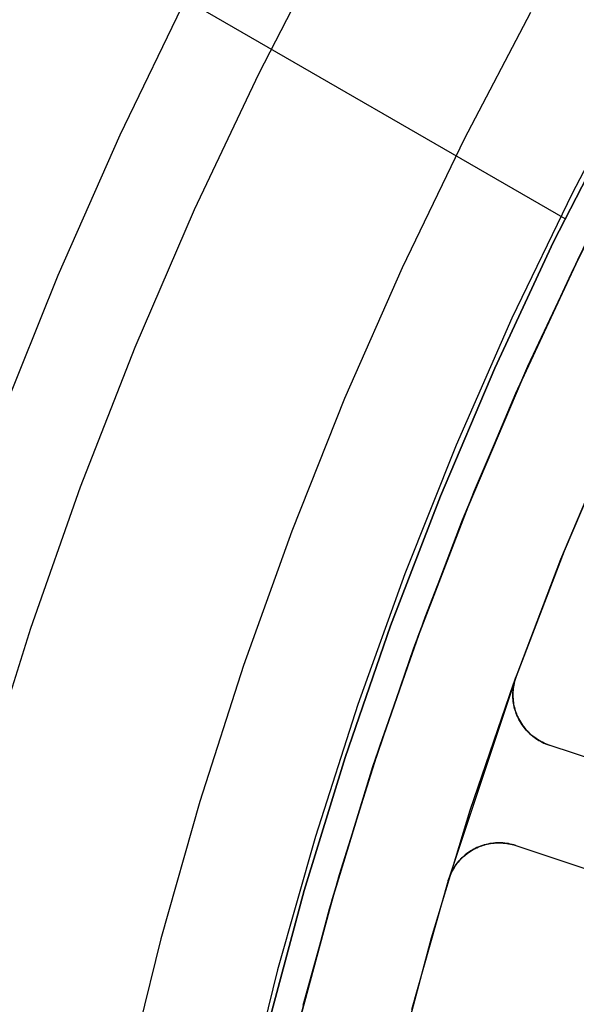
# Model space of a CAD drawing. Header units: millimetres. Extents: x 10871 to 12032, y -2698 to -1680.
# Tile 82 of 183: x 11373 to 11384, y -2029 to -2010. Entities that reach past the tile are written whole.
import ezdxf

# ---------------------------------------------------------------- set-up
doc = ezdxf.new("R2010")
doc.units = ezdxf.units.MM
doc.layers.add('1', color=7, linetype='Continuous')
doc.layers.add('color', color=7, linetype='Continuous')

msp = doc.modelspace()

# ---------------------------------------------------------------- linework, layer by layer
at = {"layer": '1', "color": 7, "true_color": 0xffffff}
for p, q in [((11383.704, -2013.718, 65.998), (11374.341, -2008.313, 65.998)), ((11383.05, -2009.828, 69.704), (11381.797, -2012.215, 69.704)), ((11383.05, -2009.828, 69.704), (11381.797, -2012.215, 69.704)), ((11385.05, -2010.923, 71.704), (11383.834, -2013.24, 71.704)), ((11385.05, -2010.923, 71.704), (11383.834, -2013.24, 71.704)), ((11383.487, -2014.158, 65.998), (11384.68, -2011.819, 65.998)), ((11384.68, -2011.819, 65.998), (11383.487, -2014.158, 65.998)), ((11381.797, -2012.215, 69.704), (11380.627, -2014.644, 69.704)), ((11381.797, -2012.215, 69.704), (11380.627, -2014.644, 69.704)), ((11383.834, -2013.24, 71.704), (11382.699, -2015.598, 71.704)), ((11383.834, -2013.24, 71.704), (11382.699, -2015.598, 71.704)), ((11382.376, -2016.538, 65.998), (11383.487, -2014.158, 65.998)), ((11383.487, -2014.158, 65.998), (11382.376, -2016.538, 65.998)), ((11382.884, -2016.764, 46.606), (11383.986, -2014.402, 46.606)), ((11382.884, -2016.764, 46.606), (11383.986, -2014.402, 46.606)), ((11383.986, -2014.402, 34.804), (11382.884, -2016.764, 34.804)), ((11382.884, -2016.764, 40.705), (11383.986, -2014.402, 40.705)), ((11382.884, -2016.764, 34.804), (11383.986, -2014.402, 34.804)), ((11380.627, -2014.644, 69.704), (11379.542, -2017.112, 69.704)), ((11380.627, -2014.644, 69.704), (11379.542, -2017.112, 69.704)), ((11382.699, -2015.598, 71.704), (11381.645, -2017.993, 71.704)), ((11382.699, -2015.598, 71.704), (11381.645, -2017.993, 71.704)), ((11381.349, -2018.954, 65.998), (11382.376, -2016.538, 65.998)), ((11382.376, -2016.538, 65.998), (11381.349, -2018.954, 65.998)), ((11381.864, -2019.163, 46.606), (11382.884, -2016.764, 46.606)), ((11381.864, -2019.163, 46.606), (11382.884, -2016.764, 46.606)), ((11382.884, -2016.764, 34.804), (11381.864, -2019.163, 34.804)), ((11381.864, -2019.163, 40.705), (11382.884, -2016.764, 40.705)), ((11381.864, -2019.163, 34.804), (11382.884, -2016.764, 34.804)), ((11379.542, -2017.112, 69.704), (11378.543, -2019.615, 69.704)), ((11379.542, -2017.112, 69.704), (11378.543, -2019.615, 69.704)), ((11381.645, -2017.993, 71.704), (11380.675, -2020.424, 71.704)), ((11381.645, -2017.993, 71.704), (11380.675, -2020.424, 71.704)), ((11380.406, -2021.405, 65.998), (11381.349, -2018.954, 65.998)), ((11381.349, -2018.954, 65.998), (11380.406, -2021.405, 65.998)), ((11380.928, -2021.596, 46.606), (11381.864, -2019.163, 46.606)), ((11380.928, -2021.596, 46.606), (11381.864, -2019.163, 46.606)), ((11381.864, -2019.163, 34.804), (11380.928, -2021.596, 34.804)), ((11380.928, -2021.596, 40.705), (11381.864, -2019.163, 40.705)), ((11380.928, -2021.596, 34.804), (11381.864, -2019.163, 34.804)), ((11378.543, -2019.615, 69.704), (11377.631, -2022.152, 69.704)), ((11378.543, -2019.615, 69.704), (11377.631, -2022.152, 69.704)), ((11380.675, -2020.424, 71.704), (11379.79, -2022.886, 71.704)), ((11380.675, -2020.424, 71.704), (11379.79, -2022.886, 71.704)), ((11379.549, -2023.887, 65.998), (11380.406, -2021.405, 65.998)), ((11380.406, -2021.405, 65.998), (11379.549, -2023.887, 65.998)), ((11380.077, -2024.06, 46.606), (11380.928, -2021.596, 46.606)), ((11380.077, -2024.06, 46.606), (11380.928, -2021.596, 46.606)), ((11380.928, -2021.596, 34.804), (11380.077, -2024.06, 34.804)), ((11380.077, -2024.06, 40.705), (11380.928, -2021.596, 40.705)), ((11380.077, -2024.06, 34.804), (11380.928, -2021.596, 34.804)), ((11377.631, -2022.152, 69.704), (11376.807, -2024.718, 69.704)), ((11377.631, -2022.152, 69.704), (11376.807, -2024.718, 69.704)), ((11379.79, -2022.886, 71.704), (11378.99, -2025.378, 71.704)), ((11379.79, -2022.886, 71.704), (11378.99, -2025.378, 71.704)), ((11378.778, -2026.398, 65.998), (11379.549, -2023.887, 65.998)), ((11379.549, -2023.887, 65.998), (11378.778, -2026.398, 65.998)), ((11379.312, -2026.552, 46.606), (11380.077, -2024.06, 46.606)), ((11379.312, -2026.552, 46.606), (11380.077, -2024.06, 46.606)), ((11380.077, -2024.06, 34.804), (11379.312, -2026.552, 34.804)), ((11379.312, -2026.552, 40.705), (11380.077, -2024.06, 40.705)), ((11379.312, -2026.552, 34.804), (11380.077, -2024.06, 34.804)), ((11376.807, -2024.718, 69.704), (11376.071, -2027.312, 69.704)), ((11376.807, -2024.718, 69.704), (11376.071, -2027.312, 69.704)), ((11378.99, -2025.378, 71.704), (11378.276, -2027.896, 71.704)), ((11378.99, -2025.378, 71.704), (11378.276, -2027.896, 71.704)), ((11378.096, -2028.934, 65.998), (11378.778, -2026.398, 65.998)), ((11378.778, -2026.398, 65.998), (11378.096, -2028.934, 65.998)), ((11378.634, -2029.069, 46.606), (11379.312, -2026.552, 46.606)), ((11378.634, -2029.069, 46.606), (11379.312, -2026.552, 46.606)), ((11379.312, -2026.552, 34.804), (11378.634, -2029.069, 34.804)), ((11378.634, -2029.069, 40.705), (11379.312, -2026.552, 40.705)), ((11378.634, -2029.069, 34.804), (11379.312, -2026.552, 34.804)), ((11376.071, -2027.312, 69.704), (11375.426, -2029.929, 69.704)), ((11376.071, -2027.312, 69.704), (11375.426, -2029.929, 69.704)), ((11378.276, -2027.896, 71.704), (11377.65, -2030.436, 71.704)), ((11378.276, -2027.896, 71.704), (11377.65, -2030.436, 71.704))]:
    msp.add_line(p, q, dxfattribs=at)
at = {"layer": 'color', "color": 254, "true_color": 0xcad1ee}
for p, q in [((11377.922, -2010.984, 8.613), (11379.22, -2008.468, 8.613)), ((11375.304, -2012.135, 9.992), (11376.563, -2009.53, 9.992)), ((11376.711, -2013.543, 8.613), (11377.922, -2010.984, 8.613)), ((11374.135, -2014.782, 9.992), (11375.304, -2012.135, 9.992)), ((11383.859, -2014.663, 34.804), (11385.026, -2012.352, 34.804)), ((11383.859, -2014.663, 24.276), (11385.026, -2012.352, 24.276)), ((11375.59, -2016.142, 8.613), (11376.711, -2013.543, 8.613)), ((11383.002, -2016.499, 13.749), (11384.094, -2014.183, 13.749)), ((11382.773, -2017.014, 34.804), (11383.859, -2014.663, 34.804)), ((11382.773, -2017.014, 24.276), (11383.859, -2014.663, 24.276)), ((11373.059, -2017.467, 9.992), (11374.135, -2014.782, 9.992)), ((11374.559, -2018.779, 8.613), (11375.59, -2016.142, 8.613)), ((11381.99, -2018.852, 13.749), (11383.002, -2016.499, 13.749)), ((11381.768, -2019.4, 34.804), (11382.773, -2017.014, 34.804)), ((11381.768, -2019.4, 24.276), (11382.773, -2017.014, 24.276)), ((11383.625, -2020.144, 34.804), (11384.602, -2017.821, 34.804)), ((11383.625, -2020.144, 24.703), (11384.602, -2017.821, 24.703)), ((11384.675, -2017.658, 14.602), (11383.685, -2019.994, 14.602)), ((11373.619, -2021.449, 8.613), (11374.559, -2018.779, 8.613)), ((11381.059, -2021.238, 13.749), (11381.99, -2018.852, 13.749)), ((11380.846, -2021.819, 34.804), (11381.768, -2019.4, 34.804)), ((11380.846, -2021.819, 24.276), (11381.768, -2019.4, 24.276)), ((11383.685, -2019.994, 14.602), (11382.777, -2022.363, 14.602)), ((11382.727, -2022.499, 34.804), (11383.625, -2020.144, 34.804)), ((11382.727, -2022.499, 24.703), (11383.625, -2020.144, 24.703)), ((11380.21, -2023.654, 13.749), (11381.059, -2021.238, 13.749)), ((11372.772, -2024.151, 8.613), (11373.619, -2021.449, 8.613)), ((11380.009, -2024.269, 34.804), (11380.846, -2021.819, 34.804)), ((11380.009, -2024.269, 24.276), (11380.846, -2021.819, 24.276)), ((11382.777, -2022.363, 21.604), (11381.497, -2026.212, 21.604)), ((11382.739, -2022.493, 21.604), (11382.747, -2022.46, 21.604)), ((11382.739, -2022.493, 18.103), (11382.747, -2022.46, 18.103)), ((11382.748, -2022.458, 14.604), (11382.741, -2022.49, 14.606)), ((11382.747, -2022.46, 21.604), (11382.756, -2022.428, 21.604)), ((11382.747, -2022.46, 18.103), (11382.756, -2022.428, 18.103)), ((11382.757, -2022.426, 14.603), (11382.748, -2022.458, 14.604)), ((11382.756, -2022.428, 21.604), (11382.766, -2022.395, 21.604)), ((11382.756, -2022.428, 18.103), (11382.766, -2022.395, 18.103)), ((11382.766, -2022.394, 14.602), (11382.757, -2022.426, 14.603)), ((11382.766, -2022.395, 21.604), (11382.777, -2022.363, 21.604)), ((11382.777, -2022.363, 14.602), (11382.766, -2022.394, 14.602)), ((11382.766, -2022.395, 18.103), (11382.777, -2022.363, 18.103)), ((11382.777, -2022.363, 14.602), (11382.777, -2022.363, 21.604)), ((11381.912, -2024.883, 34.804), (11382.727, -2022.499, 34.804)), ((11381.912, -2024.883, 24.703), (11382.727, -2022.499, 24.703)), ((11382.717, -2022.661, 21.604), (11382.72, -2022.627, 21.604)), ((11382.717, -2022.661, 18.103), (11382.72, -2022.627, 18.103)), ((11382.718, -2022.653, 14.621), (11382.717, -2022.686, 14.625)), ((11382.721, -2022.621, 14.617), (11382.718, -2022.653, 14.621)), ((11382.72, -2022.627, 21.604), (11382.723, -2022.594, 21.604)), ((11382.72, -2022.627, 18.103), (11382.723, -2022.594, 18.103)), ((11382.724, -2022.588, 14.613), (11382.721, -2022.621, 14.617)), ((11382.723, -2022.594, 21.604), (11382.727, -2022.56, 21.604)), ((11382.723, -2022.594, 18.103), (11382.727, -2022.56, 18.103)), ((11382.729, -2022.555, 14.61), (11382.724, -2022.588, 14.613)), ((11382.727, -2022.56, 21.604), (11382.733, -2022.526, 21.604)), ((11382.727, -2022.56, 18.103), (11382.733, -2022.526, 18.103)), ((11382.734, -2022.523, 14.608), (11382.729, -2022.555, 14.61)), ((11382.733, -2022.526, 21.604), (11382.739, -2022.493, 21.604)), ((11382.733, -2022.526, 18.103), (11382.739, -2022.493, 18.103)), ((11382.741, -2022.49, 14.606), (11382.734, -2022.523, 14.608)), ((11382.717, -2022.695, 21.604), (11382.717, -2022.661, 21.604)), ((11382.717, -2022.695, 18.103), (11382.717, -2022.661, 18.103)), ((11382.717, -2022.686, 14.625), (11382.717, -2022.719, 14.629)), ((11382.717, -2022.729, 21.604), (11382.717, -2022.695, 21.604)), ((11382.717, -2022.729, 18.103), (11382.717, -2022.695, 18.103)), ((11382.717, -2022.719, 14.629), (11382.718, -2022.752, 14.634)), ((11382.718, -2022.763, 21.604), (11382.717, -2022.729, 21.604)), ((11382.718, -2022.763, 18.103), (11382.717, -2022.729, 18.103)), ((11382.718, -2022.752, 14.634), (11382.72, -2022.784, 14.64)), ((11382.721, -2022.797, 21.604), (11382.718, -2022.763, 21.604)), ((11382.721, -2022.797, 18.103), (11382.718, -2022.763, 18.103)), ((11382.72, -2022.784, 14.64), (11382.723, -2022.817, 14.646)), ((11382.724, -2022.83, 21.604), (11382.721, -2022.797, 21.604)), ((11382.724, -2022.83, 18.103), (11382.721, -2022.797, 18.103)), ((11382.723, -2022.817, 14.646), (11382.727, -2022.849, 14.652)), ((11382.729, -2022.864, 21.604), (11382.724, -2022.83, 21.604)), ((11382.729, -2022.864, 18.103), (11382.724, -2022.83, 18.103)), ((11382.727, -2022.849, 14.652), (11382.732, -2022.881, 14.658)), ((11382.735, -2022.897, 21.604), (11382.729, -2022.864, 21.604)), ((11382.735, -2022.897, 18.103), (11382.729, -2022.864, 18.103)), ((11382.732, -2022.881, 14.658), (11382.738, -2022.913, 14.665)), ((11382.742, -2022.93, 21.604), (11382.735, -2022.897, 21.604)), ((11382.742, -2022.93, 18.103), (11382.735, -2022.897, 18.103)), ((11382.738, -2022.913, 14.665), (11382.745, -2022.944, 14.673)), ((11382.75, -2022.963, 21.604), (11382.742, -2022.93, 21.604)), ((11382.75, -2022.963, 18.103), (11382.742, -2022.93, 18.103)), ((11382.745, -2022.944, 14.673), (11382.753, -2022.975, 14.681)), ((11382.76, -2022.996, 21.604), (11382.75, -2022.963, 21.604)), ((11382.76, -2022.996, 18.103), (11382.75, -2022.963, 18.103)), ((11382.753, -2022.975, 14.681), (11382.762, -2023.006, 14.689)), ((11382.77, -2023.028, 21.604), (11382.76, -2022.996, 21.604)), ((11382.77, -2023.028, 18.103), (11382.76, -2022.996, 18.103)), ((11382.762, -2023.006, 14.689), (11382.772, -2023.036, 14.697)), ((11382.782, -2023.06, 21.604), (11382.77, -2023.028, 21.604)), ((11382.782, -2023.06, 18.103), (11382.77, -2023.028, 18.103)), ((11382.772, -2023.036, 14.697), (11382.783, -2023.066, 14.706)), ((11382.794, -2023.091, 21.604), (11382.782, -2023.06, 21.604)), ((11382.794, -2023.091, 18.103), (11382.782, -2023.06, 18.103)), ((11382.783, -2023.066, 14.706), (11382.795, -2023.096, 14.715)), ((11382.808, -2023.122, 21.604), (11382.794, -2023.091, 21.604)), ((11382.808, -2023.122, 18.103), (11382.794, -2023.091, 18.103)), ((11382.795, -2023.096, 14.715), (11382.808, -2023.124, 14.724)), ((11382.822, -2023.153, 21.604), (11382.808, -2023.122, 21.604)), ((11382.822, -2023.153, 18.103), (11382.808, -2023.122, 18.103)), ((11382.808, -2023.124, 14.724), (11382.822, -2023.153, 14.734)), ((11382.822, -2023.153, 14.734), (11382.822, -2023.153, 21.604)), ((11382.838, -2023.183, 21.604), (11382.822, -2023.153, 21.604)), ((11382.822, -2023.153, 14.734), (11382.84, -2023.185, 14.745)), ((11382.822, -2023.153, 21.604), (11382.822, -2023.153, 14.734)), ((11382.838, -2023.183, 18.169), (11382.822, -2023.153, 18.169)), ((11382.855, -2023.213, 21.604), (11382.838, -2023.183, 21.604)), ((11382.855, -2023.213, 18.169), (11382.838, -2023.183, 18.169)), ((11382.84, -2023.185, 14.745), (11382.858, -2023.217, 14.757)), ((11382.873, -2023.242, 21.604), (11382.855, -2023.213, 21.604)), ((11382.873, -2023.242, 18.169), (11382.855, -2023.213, 18.169)), ((11382.858, -2023.217, 14.757), (11382.877, -2023.247, 14.769)), ((11382.892, -2023.27, 21.604), (11382.873, -2023.242, 21.604)), ((11382.892, -2023.27, 18.169), (11382.873, -2023.242, 18.169)), ((11382.877, -2023.247, 14.769), (11382.897, -2023.277, 14.781)), ((11382.912, -2023.298, 21.604), (11382.892, -2023.27, 21.604)), ((11382.912, -2023.298, 18.169), (11382.892, -2023.27, 18.169)), ((11382.897, -2023.277, 14.781), (11382.919, -2023.307, 14.794)), ((11382.932, -2023.325, 21.604), (11382.912, -2023.298, 21.604)), ((11382.932, -2023.325, 18.169), (11382.912, -2023.298, 18.169)), ((11382.919, -2023.307, 14.794), (11382.941, -2023.335, 14.807)), ((11382.954, -2023.352, 21.604), (11382.932, -2023.325, 21.604)), ((11382.954, -2023.352, 18.169), (11382.932, -2023.325, 18.169)), ((11382.941, -2023.335, 14.807), (11382.964, -2023.363, 14.82)), ((11382.977, -2023.377, 21.604), (11382.954, -2023.352, 21.604)), ((11382.977, -2023.377, 18.169), (11382.954, -2023.352, 18.169)), ((11382.964, -2023.363, 14.82), (11382.988, -2023.389, 14.834)), ((11383, -2023.402, 21.604), (11382.977, -2023.377, 21.604)), ((11383, -2023.402, 18.169), (11382.977, -2023.377, 18.169)), ((11382.988, -2023.389, 14.834), (11383.013, -2023.415, 14.847)), ((11383.024, -2023.426, 21.604), (11383, -2023.402, 21.604)), ((11383.024, -2023.426, 18.169), (11383, -2023.402, 18.169)), ((11383.013, -2023.415, 14.847), (11383.039, -2023.44, 14.861)), ((11383.049, -2023.45, 21.604), (11383.024, -2023.426, 21.604)), ((11383.049, -2023.45, 18.169), (11383.024, -2023.426, 18.169)), ((11383.039, -2023.44, 14.861), (11383.065, -2023.464, 14.875)), ((11383.075, -2023.472, 21.604), (11383.049, -2023.45, 21.604)), ((11383.075, -2023.472, 18.169), (11383.049, -2023.45, 18.169)), ((11383.065, -2023.464, 14.875), (11383.092, -2023.486, 14.889)), ((11383.102, -2023.493, 21.604), (11383.075, -2023.472, 21.604)), ((11383.102, -2023.493, 18.169), (11383.075, -2023.472, 18.169)), ((11383.092, -2023.486, 14.889), (11383.12, -2023.508, 14.904)), ((11383.129, -2023.514, 21.604), (11383.102, -2023.493, 21.604)), ((11383.129, -2023.514, 18.169), (11383.102, -2023.493, 18.169)), ((11383.12, -2023.508, 14.904), (11383.149, -2023.529, 14.918)), ((11383.157, -2023.534, 21.604), (11383.129, -2023.514, 21.604)), ((11383.157, -2023.534, 18.169), (11383.129, -2023.514, 18.169)), ((11383.149, -2023.529, 14.918), (11383.179, -2023.548, 14.933)), ((11383.185, -2023.552, 21.604), (11383.157, -2023.534, 21.604)), ((11383.185, -2023.552, 18.169), (11383.157, -2023.534, 18.169)), ((11383.179, -2023.548, 14.933), (11383.209, -2023.567, 14.947)), ((11383.215, -2023.57, 21.604), (11383.185, -2023.552, 21.604)), ((11383.215, -2023.57, 18.169), (11383.185, -2023.552, 18.169)), ((11383.209, -2023.567, 14.947), (11383.239, -2023.584, 14.962)), ((11383.244, -2023.586, 21.604), (11383.215, -2023.57, 21.604)), ((11383.244, -2023.586, 18.169), (11383.215, -2023.57, 18.169)), ((11383.239, -2023.584, 14.962), (11383.271, -2023.601, 14.977)), ((11379.444, -2026.098, 13.749), (11380.21, -2023.654, 13.749)), ((11383.275, -2023.602, 21.604), (11383.244, -2023.586, 21.604)), ((11383.275, -2023.602, 18.169), (11383.244, -2023.586, 18.169)), ((11383.271, -2023.601, 14.977), (11383.303, -2023.616, 14.992)), ((11383.306, -2023.617, 21.604), (11383.275, -2023.602, 21.604)), ((11383.306, -2023.617, 18.169), (11383.275, -2023.602, 18.169)), ((11383.303, -2023.616, 14.992), (11383.335, -2023.63, 15.007)), ((11383.337, -2023.63, 21.604), (11383.306, -2023.617, 21.604)), ((11383.337, -2023.63, 18.169), (11383.306, -2023.617, 18.169)), ((11383.335, -2023.63, 15.007), (11383.368, -2023.642, 15.022)), ((11383.369, -2023.642, 21.604), (11383.337, -2023.63, 21.604)), ((11383.369, -2023.642, 18.169), (11383.337, -2023.63, 18.169)), ((11383.368, -2023.642, 15.022), (11383.401, -2023.654, 15.037)), ((11383.401, -2023.654, 21.604), (11383.369, -2023.642, 21.604)), ((11383.401, -2023.654, 18.169), (11383.369, -2023.642, 18.169)), ((11392.42, -2026.651, 21.604), (11383.401, -2023.654, 21.604)), ((11392.42, -2026.651, 19.088), (11383.401, -2023.654, 15.037)), ((11383.401, -2023.654, 15.037), (11383.401, -2023.654, 21.604)), ((11390.712, -2026.083, 18.32), (11383.401, -2023.654, 18.32)), ((11379.256, -2026.746, 34.804), (11380.009, -2024.269, 34.804)), ((11379.256, -2026.746, 24.276), (11380.009, -2024.269, 24.276)), ((11381.18, -2027.295, 34.804), (11381.912, -2024.883, 34.804)), ((11381.18, -2027.295, 24.703), (11381.912, -2024.883, 24.703)), ((11381.934, -2025.647, 18.103), (11381.964, -2025.629, 18.103)), ((11381.947, -2025.639, 21.604), (11381.977, -2025.622, 21.604)), ((11381.979, -2025.621, 14.724), (11381.951, -2025.636, 14.715)), ((11381.964, -2025.629, 18.103), (11381.994, -2025.613, 18.103)), ((11381.977, -2025.622, 21.604), (11382.007, -2025.607, 21.604)), ((11382.007, -2025.607, 14.734), (11381.979, -2025.621, 14.724)), ((11381.994, -2025.613, 18.103), (11382.026, -2025.597, 18.103)), ((11382.04, -2025.591, 14.745), (11382.007, -2025.607, 14.734)), ((11382.007, -2025.607, 21.604), (11382.038, -2025.592, 21.604)), ((11382.007, -2025.607, 21.604), (11382.007, -2025.607, 14.734)), ((11382.026, -2025.597, 18.103), (11382.057, -2025.583, 18.103)), ((11382.038, -2025.592, 21.604), (11382.069, -2025.578, 21.604)), ((11382.073, -2025.577, 14.757), (11382.04, -2025.591, 14.745)), ((11382.057, -2025.583, 18.103), (11382.089, -2025.57, 18.103)), ((11382.069, -2025.578, 21.604), (11382.101, -2025.565, 21.604)), ((11382.107, -2025.564, 14.769), (11382.073, -2025.577, 14.757)), ((11382.089, -2025.57, 18.103), (11382.122, -2025.558, 18.103)), ((11382.101, -2025.565, 21.604), (11382.133, -2025.554, 21.604)), ((11382.141, -2025.552, 14.781), (11382.107, -2025.564, 14.769)), ((11382.122, -2025.558, 18.103), (11382.155, -2025.547, 18.103)), ((11382.133, -2025.554, 21.604), (11382.165, -2025.543, 21.604)), ((11382.176, -2025.541, 14.794), (11382.141, -2025.552, 14.781)), ((11382.155, -2025.547, 18.103), (11382.188, -2025.537, 18.103)), ((11382.165, -2025.543, 21.604), (11382.198, -2025.534, 21.604)), ((11382.211, -2025.532, 14.807), (11382.176, -2025.541, 14.794)), ((11382.188, -2025.537, 18.103), (11382.222, -2025.528, 18.103)), ((11382.198, -2025.534, 21.604), (11382.231, -2025.526, 21.604)), ((11382.246, -2025.523, 14.82), (11382.211, -2025.532, 14.807)), ((11382.222, -2025.528, 18.103), (11382.256, -2025.521, 18.103)), ((11382.231, -2025.526, 21.604), (11382.265, -2025.519, 21.604)), ((11382.281, -2025.516, 14.834), (11382.246, -2025.523, 14.82)), ((11382.256, -2025.521, 18.103), (11382.29, -2025.514, 18.103)), ((11382.265, -2025.519, 21.604), (11382.298, -2025.513, 21.604)), ((11382.316, -2025.511, 14.847), (11382.281, -2025.516, 14.834)), ((11382.29, -2025.514, 18.103), (11382.324, -2025.509, 18.103)), ((11382.298, -2025.513, 21.604), (11382.332, -2025.508, 21.604)), ((11382.352, -2025.506, 14.861), (11382.316, -2025.511, 14.847)), ((11382.324, -2025.509, 18.103), (11382.359, -2025.505, 18.103)), ((11382.332, -2025.508, 21.604), (11382.366, -2025.505, 21.604)), ((11382.387, -2025.503, 14.875), (11382.352, -2025.506, 14.861)), ((11382.359, -2025.505, 18.103), (11382.393, -2025.502, 18.103)), ((11382.366, -2025.505, 21.604), (11382.4, -2025.502, 21.604)), ((11382.423, -2025.501, 14.889), (11382.387, -2025.503, 14.875)), ((11382.393, -2025.502, 18.103), (11382.428, -2025.501, 18.103)), ((11382.4, -2025.502, 21.604), (11382.434, -2025.501, 21.604)), ((11382.458, -2025.5, 14.904), (11382.423, -2025.501, 14.889)), ((11382.428, -2025.501, 18.103), (11382.463, -2025.501, 18.103)), ((11382.434, -2025.501, 21.604), (11382.468, -2025.501, 21.604)), ((11382.493, -2025.501, 14.918), (11382.458, -2025.5, 14.904)), ((11382.463, -2025.501, 18.103), (11382.498, -2025.502, 18.103)), ((11382.468, -2025.501, 21.604), (11382.502, -2025.502, 21.604)), ((11382.529, -2025.503, 14.933), (11382.493, -2025.501, 14.918)), ((11382.498, -2025.502, 18.103), (11382.532, -2025.504, 18.103)), ((11382.502, -2025.502, 21.604), (11382.536, -2025.504, 21.604)), ((11382.564, -2025.506, 14.947), (11382.529, -2025.503, 14.933)), ((11382.532, -2025.504, 18.103), (11382.567, -2025.507, 18.103)), ((11382.536, -2025.504, 21.604), (11382.57, -2025.507, 21.604)), ((11382.599, -2025.511, 14.962), (11382.564, -2025.506, 14.947)), ((11382.567, -2025.507, 18.103), (11382.601, -2025.511, 18.103)), ((11382.57, -2025.507, 21.604), (11382.604, -2025.512, 21.604)), ((11382.634, -2025.516, 14.977), (11382.599, -2025.511, 14.962)), ((11382.601, -2025.511, 18.103), (11382.636, -2025.517, 18.103)), ((11382.604, -2025.512, 21.604), (11382.638, -2025.518, 21.604)), ((11382.668, -2025.523, 14.992), (11382.634, -2025.516, 14.977)), ((11382.636, -2025.517, 18.103), (11382.67, -2025.524, 18.103)), ((11382.638, -2025.518, 21.604), (11382.671, -2025.524, 21.604)), ((11382.703, -2025.531, 15.007), (11382.668, -2025.523, 14.992)), ((11382.67, -2025.524, 18.103), (11382.703, -2025.532, 18.103)), ((11382.671, -2025.524, 21.604), (11382.705, -2025.532, 21.604)), ((11382.737, -2025.541, 15.022), (11382.703, -2025.531, 15.007)), ((11382.703, -2025.532, 18.103), (11382.737, -2025.541, 18.103)), ((11382.705, -2025.532, 21.604), (11382.738, -2025.541, 21.604)), ((11382.77, -2025.552, 15.037), (11382.737, -2025.541, 15.022)), ((11382.737, -2025.541, 18.103), (11382.77, -2025.552, 18.103)), ((11382.738, -2025.541, 21.604), (11382.77, -2025.552, 21.604)), ((11382.77, -2025.552, 21.604), (11391.789, -2028.549, 21.604)), ((11382.77, -2025.552, 21.604), (11382.77, -2025.552, 15.037)), ((11382.77, -2025.552, 15.037), (11391.789, -2028.549, 19.087)), ((11382.77, -2025.552, 18.32), (11390.081, -2027.981, 18.32)), ((11381.725, -2025.816, 14.646), (11381.704, -2025.84, 14.64)), ((11381.712, -2025.831, 21.604), (11381.735, -2025.806, 21.604)), ((11381.72, -2025.823, 18.103), (11381.744, -2025.798, 18.103)), ((11381.748, -2025.793, 14.652), (11381.725, -2025.816, 14.646)), ((11381.735, -2025.806, 21.604), (11381.759, -2025.782, 21.604)), ((11381.744, -2025.798, 18.103), (11381.768, -2025.773, 18.103)), ((11381.771, -2025.77, 14.658), (11381.748, -2025.793, 14.652)), ((11381.759, -2025.782, 21.604), (11381.784, -2025.759, 21.604)), ((11381.768, -2025.773, 18.103), (11381.794, -2025.75, 18.103)), ((11381.795, -2025.748, 14.665), (11381.771, -2025.77, 14.658)), ((11381.784, -2025.759, 21.604), (11381.809, -2025.737, 21.604)), ((11381.794, -2025.75, 18.103), (11381.821, -2025.727, 18.103)), ((11381.819, -2025.727, 14.673), (11381.795, -2025.748, 14.665)), ((11381.809, -2025.737, 21.604), (11381.835, -2025.715, 21.604)), ((11381.845, -2025.707, 14.68), (11381.819, -2025.727, 14.673)), ((11381.821, -2025.727, 18.103), (11381.848, -2025.706, 18.103)), ((11381.835, -2025.715, 21.604), (11381.862, -2025.695, 21.604)), ((11381.87, -2025.688, 14.689), (11381.845, -2025.707, 14.68)), ((11381.848, -2025.706, 18.103), (11381.876, -2025.685, 18.103)), ((11381.862, -2025.695, 21.604), (11381.89, -2025.675, 21.604)), ((11381.897, -2025.67, 14.697), (11381.87, -2025.688, 14.689)), ((11381.876, -2025.685, 18.103), (11381.905, -2025.666, 18.103)), ((11381.89, -2025.675, 21.604), (11381.918, -2025.657, 21.604)), ((11381.923, -2025.653, 14.706), (11381.897, -2025.67, 14.697)), ((11381.905, -2025.666, 18.103), (11381.934, -2025.647, 18.103)), ((11381.918, -2025.657, 21.604), (11381.947, -2025.639, 21.604)), ((11381.951, -2025.636, 14.715), (11381.923, -2025.653, 14.706)), ((11381.59, -2026, 14.613), (11381.574, -2026.029, 14.61)), ((11381.575, -2026.024, 21.604), (11381.592, -2025.995, 21.604)), ((11381.578, -2026.02, 18.103), (11381.595, -2025.99, 18.103)), ((11381.607, -2025.972, 14.617), (11381.59, -2026, 14.613)), ((11381.592, -2025.995, 21.604), (11381.61, -2025.966, 21.604)), ((11381.595, -2025.99, 18.103), (11381.613, -2025.96, 18.103)), ((11381.624, -2025.944, 14.62), (11381.607, -2025.972, 14.617)), ((11381.61, -2025.966, 21.604), (11381.628, -2025.938, 21.604)), ((11381.613, -2025.96, 18.103), (11381.633, -2025.931, 18.103)), ((11381.643, -2025.917, 14.625), (11381.624, -2025.944, 14.62)), ((11381.628, -2025.938, 21.604), (11381.648, -2025.91, 21.604)), ((11381.633, -2025.931, 18.103), (11381.653, -2025.903, 18.103)), ((11381.662, -2025.891, 14.629), (11381.643, -2025.917, 14.625)), ((11381.648, -2025.91, 21.604), (11381.668, -2025.883, 21.604)), ((11381.653, -2025.903, 18.103), (11381.674, -2025.875, 18.103)), ((11381.683, -2025.865, 14.634), (11381.662, -2025.891, 14.629)), ((11381.668, -2025.883, 21.604), (11381.69, -2025.857, 21.604)), ((11381.674, -2025.875, 18.103), (11381.696, -2025.849, 18.103)), ((11381.704, -2025.84, 14.64), (11381.683, -2025.865, 14.634)), ((11381.69, -2025.857, 21.604), (11381.712, -2025.831, 21.604)), ((11381.696, -2025.849, 18.103), (11381.72, -2025.823, 18.103)), ((11378.762, -2028.566, 13.749), (11379.444, -2026.098, 13.749)), ((11381.497, -2026.212, 21.604), (11381.508, -2026.179, 21.604)), ((11381.497, -2026.212, 18.103), (11381.508, -2026.179, 18.103)), ((11381.508, -2026.18, 14.602), (11381.497, -2026.212, 14.602)), ((11381.508, -2026.179, 18.103), (11381.52, -2026.146, 18.103)), ((11381.508, -2026.179, 21.604), (11381.519, -2026.147, 21.604)), ((11381.519, -2026.149, 14.603), (11381.508, -2026.18, 14.602)), ((11381.519, -2026.147, 21.604), (11381.532, -2026.116, 21.604)), ((11381.531, -2026.118, 14.604), (11381.519, -2026.149, 14.603)), ((11381.52, -2026.146, 18.103), (11381.533, -2026.114, 18.103)), ((11381.545, -2026.088, 14.606), (11381.531, -2026.118, 14.604)), ((11381.532, -2026.116, 21.604), (11381.545, -2026.085, 21.604)), ((11381.533, -2026.114, 18.103), (11381.547, -2026.082, 18.103)), ((11381.545, -2026.085, 21.604), (11381.56, -2026.054, 21.604)), ((11381.559, -2026.058, 14.608), (11381.545, -2026.088, 14.606)), ((11381.547, -2026.082, 18.103), (11381.562, -2026.05, 18.103)), ((11381.574, -2026.029, 14.61), (11381.559, -2026.058, 14.608)), ((11381.56, -2026.054, 21.604), (11381.575, -2026.024, 21.604)), ((11381.562, -2026.05, 18.103), (11381.578, -2026.02, 18.103)), ((11381.497, -2026.212, 14.602), (11380.807, -2028.653, 14.602)), ((11381.497, -2026.212, 21.604), (11381.497, -2026.212, 14.602)), ((11378.59, -2029.248, 34.804), (11379.256, -2026.746, 34.804)), ((11378.59, -2029.248, 24.276), (11379.256, -2026.746, 24.276)), ((11380.531, -2029.73, 34.804), (11381.18, -2027.295, 34.804)), ((11380.531, -2029.73, 24.703), (11381.18, -2027.295, 24.703))]:
    msp.add_line(p, q, dxfattribs=at)
at = {"layer": 'color'}
for p, q in [((11383.625, -2020.144, 34.804), (11384.602, -2017.821, 34.804)), ((11382.727, -2022.499, 34.804), (11383.625, -2020.144, 34.804)), ((11381.912, -2024.883, 34.804), (11382.727, -2022.499, 34.804)), ((11381.18, -2027.295, 34.804), (11381.912, -2024.883, 34.804)), ((11380.531, -2029.73, 34.804), (11381.18, -2027.295, 34.804))]:
    msp.add_line(p, q, dxfattribs=at)

doc.saveas('drawing.dxf')
